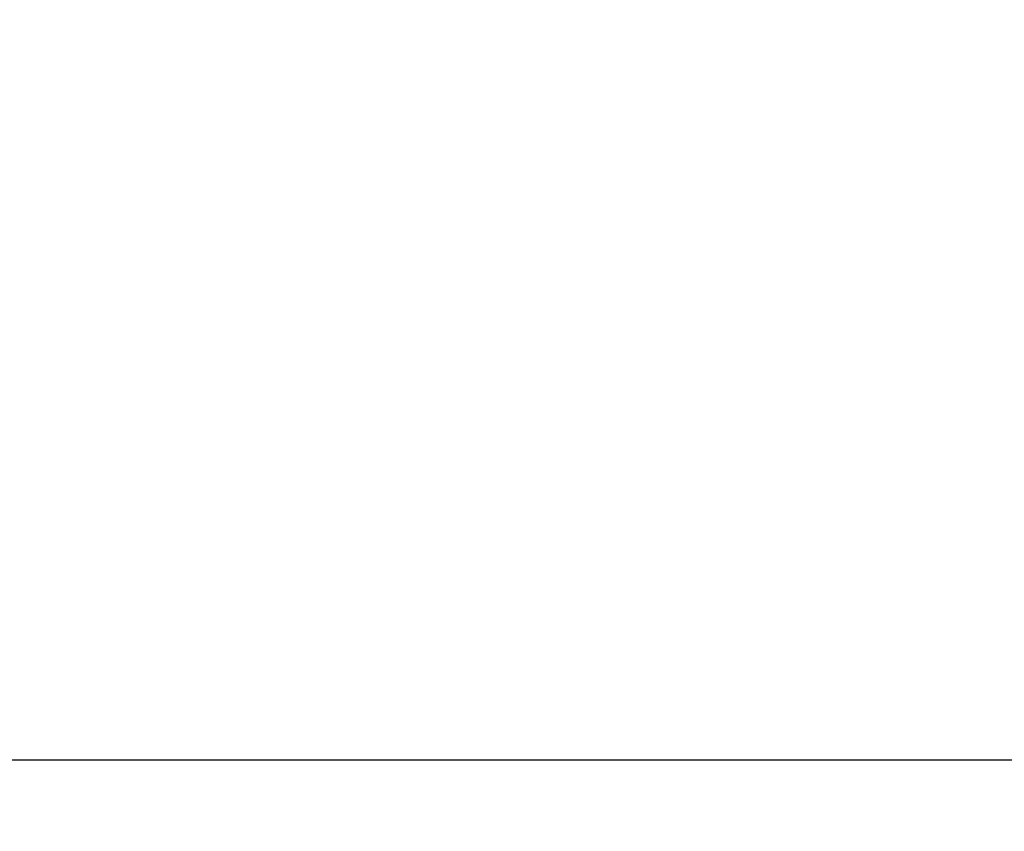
# Model space of a CAD drawing. Header units: inches. Extents: x 0.1 to 87.3, y 0.1 to 33.9.
# Tile 109 of 164: x 28.3 to 30, y 18.1 to 19.6. Entities that reach past the tile are written whole.
import ezdxf

# ---------------------------------------------------------------- set-up
doc = ezdxf.new("R2010")
doc.units = ezdxf.units.IN
doc.header["$MEASUREMENT"] = 0
doc.layers.add('DIMENSIONS', color=171, linetype='Continuous')
doc.styles.add('SLDTEXTSTYLE0', font='TXT', dxfattribs={"width": 0.75})
doc.dimstyles.new('SLDDIMSTYLE3', dxfattribs={"dimtxt": 0.125, "dimasz": 0.13, "dimexe": 0, "dimexo": 0.0625, "dimgap": 0.03125, "dimtad": 0, "dimtih": 1, "dimtoh": 1, "dimdec": 4, "dimlfac": 1.333333, "dimrnd": 1e-09, "dimzin": 12, "dimdsep": 46, "dimtxsty": 'SLDTEXTSTYLE0', "dimsah": 1, "dimcen": 0.09, "dimadec": 0, "dimazin": 3, "dimtfac": 1, "dimtdec": 4, "dimtofl": 0, "dimtmove": 0, "dimatfit": 3, "dimfxl": 1, "dimfrac": 2, "dimtolj": 1, "dimtzin": 12, "dimarcsym": 0})

# ---------------------------------------------------------------- blocks, each defined once
blk = doc.blocks.new('_D_6')
at = {"layer": 'DIMENSIONS'}
for p, q in [((1.8075, 22.5336), (1.8075, 18.1371)), ((31.7987, 22.2074), (31.7987, 18.1371)), ((1.8075, 18.2621), (17.0853, 18.2621)), ((31.7987, 18.2621), (17.7325, 18.2621))]:
    blk.add_line(p, q, dxfattribs=at)
for centre, start, end in [((17.3071, 18.2494), 153.4349, 206.5651), ((17.5106, 18.2494), 333.4349, 26.5651)]:
    blk.add_arc(centre, 0.2219, start, end, dxfattribs=at)
for points in [[(1.8075, 18.2621), (1.9375, 18.2421), (1.9375, 18.2821)], [(31.7987, 18.2621), (31.6687, 18.2821), (31.6687, 18.2421)]]:
    blk.add_solid(points, dxfattribs=at)
at = {"layer": 'DIMENSIONS', "insert": (17.1087, 18.3113), "char_height": 0.125, "attachment_point": 1, "style": 'SLDTEXTSTYLE0'}
blk.add_mtext('39.9883', dxfattribs=at)

msp = doc.modelspace()

# ---------------------------------------------------------------- dimensions: what is measured, and where the dimension line sits
at = {"layer": 'DIMENSIONS'}
dim = msp.add_linear_dim(base=(1.807477, 18.262123), p1=(31.798685, 22.257365), p2=(1.807477, 22.583647), text='(<>)', dimstyle='SLDDIMSTYLE3', dxfattribs=at)
dim.commit()
dim.dimension.update_dxf_attribs({"geometry": '_D_6', "text_midpoint": (17.408862, 18.262123), "dimtype": 160})

doc.saveas('drawing.dxf')
